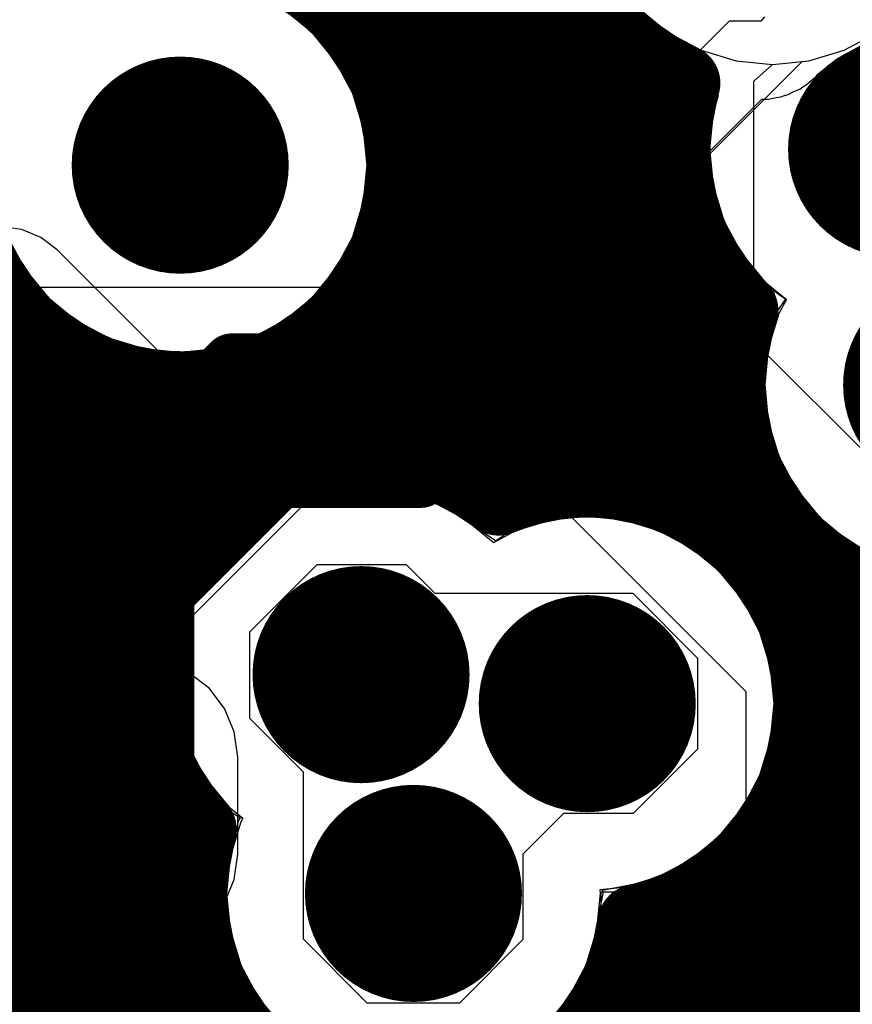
# Model space of a CAD drawing. Header units: millimetres. Extents: x 1.27 to 3.86, y 0.66 to 4.7.
# Tile 102 of 236: x 3.3391 to 3.4251, y 2.4641 to 2.5657. Entities that reach past the tile are written whole.
import ezdxf

# ---------------------------------------------------------------- set-up
doc = ezdxf.new("R2010")
doc.units = ezdxf.units.MM
doc.header["$MEASUREMENT"] = 0
for name, color, linetype in [('BottomLayer', 5, 'Continuous'), ('MidLayer1', 16, 'Continuous'), ('MidLayer2', 76, 'Continuous'), ('MidLayer3', 90, 'Continuous'), ('MidLayer4', 156, 'Continuous'), ('MidLayer5', 130, 'Continuous'), ('MidLayer6', 216, 'Continuous'), ('MultiLayer', 9, 'Continuous'), ('TopLayer', 1, 'Continuous'), ('ViaHoleLayer', 16, 'Continuous')]:
    doc.layers.add(name, color=color, linetype=linetype)

# ---------------------------------------------------------------- blocks, each defined once
blk = doc.blocks.new('FP_GRM033R6YA104KE14D_0201__0603_M_______IPC_C_176')
at = {"layer": 'TopLayer', "const_width": 0.00197}
for points in [[(-0.016, 0.00321, 1), (-0.01404, 0.00321, 1)], [(-0.00599, 0.00321, 1), (-0.00402, 0.00321, 1)], [(0.00402, 0.00321, 1), (0.00599, 0.00321, 1)], [(0.01404, 0.00321, 1), (0.016, 0.00321, 1)], [(-0.016, -0.00321, 1), (-0.01404, -0.00321, 1)], [(-0.00599, -0.00321, 1), (-0.00402, -0.00321, 1)], [(0.00402, -0.00321, 1), (0.00599, -0.00321, 1)], [(0.01404, -0.00321, 1), (0.016, -0.00321, 1)]]:
    blk.add_lwpolyline(points, format="xyb", close=True, dxfattribs=at)
at = {"layer": 'TopLayer'}
for points in [[(-0.01502, -0.00517), (-0.00501, -0.00517), (-0.01502, 0.00517), (-0.00501, 0.00517)], [(0.00501, -0.00517), (0.01502, -0.00517), (0.00501, 0.00517), (0.01502, 0.00517)], [(-0.01698, -0.00321), (-0.00304, -0.00321), (-0.01698, 0.00321), (-0.00304, 0.00321)], [(0.00304, -0.00321), (0.01698, -0.00321), (0.00304, 0.00321), (0.01698, 0.00321)]]:
    blk.add_solid(points, dxfattribs=at)
blk = doc.blocks.new('FP_CL03A105MO3NRNH_0201_IPC_C_178')
at = {"layer": 'TopLayer', "const_width": 0.00197}
for points in [[(-0.0168, 0.004, 1), (-0.01483, 0.004, 1)], [(-0.00491, 0.004, 1), (-0.00294, 0.004, 1)], [(0.00294, 0.004, 1), (0.00491, 0.004, 1)], [(0.01483, 0.004, 1), (0.0168, 0.004, 1)], [(-0.0168, -0.004, 1), (-0.01483, -0.004, 1)], [(-0.00491, -0.004, 1), (-0.00294, -0.004, 1)], [(0.00294, -0.004, 1), (0.00491, -0.004, 1)], [(0.01483, -0.004, 1), (0.0168, -0.004, 1)]]:
    blk.add_lwpolyline(points, format="xyb", close=True, dxfattribs=at)
at = {"layer": 'TopLayer'}
for points in [[(-0.01581, -0.00597), (-0.00393, -0.00597), (-0.01581, 0.00597), (-0.00393, 0.00597)], [(0.00393, -0.00597), (0.01581, -0.00597), (0.00393, 0.00597), (0.01581, 0.00597)], [(-0.01778, -0.004), (-0.00196, -0.004), (-0.01778, 0.004), (-0.00196, 0.004)], [(0.00196, -0.004), (0.01778, -0.004), (0.00196, 0.004), (0.01778, 0.004)]]:
    blk.add_solid(points, dxfattribs=at)

msp = doc.modelspace()

# ---------------------------------------------------------------- linework, layer by layer
at = {"layer": 'BottomLayer'}
for p, q in [((3.41598, 2.566), (3.4156, 2.56554)), ((3.41236, 2.56554), (3.38489, 2.53807)), ((3.4156, 2.56554), (3.41236, 2.56554)), ((3.42341, 2.56165), (3.42593, 2.563)), ((3.42151, 2.5601), (3.42341, 2.56165)), ((3.42079, 2.55943), (3.42131, 2.55984)), ((3.42131, 2.55984), (3.42151, 2.5601)), ((3.41964, 2.55855), (3.41995, 2.55879)), ((3.41995, 2.55879), (3.4203, 2.55898)), ((3.4203, 2.55898), (3.42079, 2.55943)), ((3.41639, 2.55751), (3.41704, 2.55766)), ((3.41704, 2.55766), (3.41769, 2.55775)), ((3.41769, 2.55775), (3.41806, 2.5579)), ((3.41806, 2.5579), (3.41845, 2.55799)), ((3.41845, 2.55799), (3.41903, 2.5583)), ((3.41903, 2.5583), (3.41964, 2.55855)), ((3.3906, 2.53236), (3.41572, 2.55749)), ((3.41572, 2.55749), (3.416, 2.55752)), ((3.416, 2.55752), (3.41639, 2.55751)), ((3.38489, 2.53807), (3.32351, 2.53807)), ((3.38893, 2.53108), (3.3906, 2.53236)), ((3.38489, 2.53), (3.38698, 2.53027)), ((3.38698, 2.53027), (3.38893, 2.53108)), ((3.32351, 2.53), (3.38489, 2.53)), ((3.36774, 2.51731), (3.36579, 2.5165)), ((3.36983, 2.51758), (3.36774, 2.51731)), ((3.37901, 2.51758), (3.36983, 2.51758)), ((3.3811, 2.51731), (3.37901, 2.51758)), ((3.38305, 2.5165), (3.3811, 2.51731)), ((3.36579, 2.5165), (3.36412, 2.51522)), ((3.38472, 2.51522), (3.38305, 2.5165)), ((3.36412, 2.51522), (3.35716, 2.50826)), ((3.38534, 2.5146), (3.38472, 2.51522)), ((3.40239, 2.5146), (3.38534, 2.5146)), ((3.40447, 2.51433), (3.40239, 2.5146)), ((3.40642, 2.51352), (3.40447, 2.51433)), ((3.40809, 2.51224), (3.40642, 2.51352)), ((3.41479, 2.50553), (3.40809, 2.51224)), ((3.36287, 2.50255), (3.36983, 2.50951)), ((3.36983, 2.50951), (3.37901, 2.50951)), ((3.37901, 2.50951), (3.38199, 2.50653)), ((3.35716, 2.50826), (3.35588, 2.50659)), ((3.35588, 2.50659), (3.35507, 2.50464)), ((3.38199, 2.50653), (3.40239, 2.50653)), ((3.40239, 2.50653), (3.40909, 2.49983)), ((3.41608, 2.50386), (3.41479, 2.50553)), ((3.35507, 2.50464), (3.3548, 2.50255)), ((3.41688, 2.50192), (3.41608, 2.50386)), ((3.3548, 2.50255), (3.3548, 2.49361)), ((3.36287, 2.49361), (3.36287, 2.50255)), ((3.41716, 2.49983), (3.41688, 2.50192)), ((3.40909, 2.49983), (3.40909, 2.49046)), ((3.41716, 2.49046), (3.41716, 2.49983)), ((3.3548, 2.49361), (3.35507, 2.49153)), ((3.36841, 2.48807), (3.36287, 2.49361)), ((3.35507, 2.49153), (3.35588, 2.48958)), ((3.40909, 2.49046), (3.40245, 2.48381)), ((3.41688, 2.48837), (3.41716, 2.49046)), ((3.35588, 2.48958), (3.35716, 2.48791)), ((3.35716, 2.48791), (3.36034, 2.48473)), ((3.36841, 2.47084), (3.36841, 2.48807)), ((3.41608, 2.48642), (3.41688, 2.48837)), ((3.41479, 2.48475), (3.41608, 2.48642)), ((3.36034, 2.48473), (3.36034, 2.47084)), ((3.40815, 2.47811), (3.41479, 2.48475)), ((3.39525, 2.48381), (3.39107, 2.47963)), ((3.40245, 2.48381), (3.39525, 2.48381)), ((3.39107, 2.47963), (3.39107, 2.47081)), ((3.40648, 2.47683), (3.40815, 2.47811)), ((3.40454, 2.47602), (3.40648, 2.47683)), ((3.39914, 2.47081), (3.39914, 2.47575)), ((3.39914, 2.47575), (3.40245, 2.47575)), ((3.40245, 2.47575), (3.40454, 2.47602)), ((3.36034, 2.47084), (3.36062, 2.46876)), ((3.37499, 2.46426), (3.36841, 2.47084)), ((3.39107, 2.47081), (3.38452, 2.46426)), ((3.39886, 2.46872), (3.39914, 2.47081)), ((3.36062, 2.46876), (3.36142, 2.46681)), ((3.39805, 2.46677), (3.39886, 2.46872)), ((3.36142, 2.46681), (3.3627, 2.46514)), ((3.39677, 2.4651), (3.39805, 2.46677)), ((3.3627, 2.46514), (3.36929, 2.45856)), ((3.38452, 2.46426), (3.37499, 2.46426)), ((3.39023, 2.45856), (3.39677, 2.4651))]:
    msp.add_line(p, q, dxfattribs=at)
at = {"layer": 'BottomLayer', "const_width": 0.0112}
for points in [[(3.42402, 2.55235, 1), (3.43522, 2.55235, 1)], [(3.3501, 2.5507, 1), (3.3613, 2.5507, 1)], [(3.4297, 2.52803, 1), (3.4409, 2.52803, 1)], [(3.36876, 2.49814, 1), (3.37996, 2.49814, 1)], [(3.3921, 2.49515, 1), (3.4033, 2.49515, 1)], [(3.37417, 2.47557, 1), (3.38537, 2.47557, 1)]]:
    msp.add_lwpolyline(points, format="xyb", close=True, dxfattribs=at)
at = {"layer": 'MidLayer1', "const_width": 0.008}
for points in [[(3.39, 2.51703), (3.39, 2.88517)], [(3.385, 2.51875), (3.385, 2.88074)], [(3.38, 2.52064), (3.38, 2.87827)], [(3.375, 2.56357), (3.375, 2.87626)], [(3.37, 2.56897), (3.37, 2.86945)], [(3.395, 2.51819), (3.395, 2.5725)], [(3.37397, 2.565), (3.39945, 2.565)], [(3.4, 2.51823), (3.4, 2.5644)], [(3.37695, 2.56), (3.40573, 2.56)], [(3.405, 2.51717), (3.405, 2.56042)], [(3.3785, 2.555), (3.40657, 2.555)], [(3.37889, 2.55), (3.40654, 2.55)], [(3.37819, 2.545), (3.40762, 2.545)], [(3.37628, 2.54), (3.40998, 2.54)], [(3.41, 2.51482), (3.41, 2.53997)], [(3.375, 2.52133), (3.375, 2.53783)], [(3.15808, 2.535), (3.33862, 2.535)], [(3.37278, 2.535), (3.41318, 2.535)], [(3.34, 2.19983), (3.34, 2.53362)], [(3.37, 2.52092), (3.37, 2.53243)], [(3.16371, 2.53), (3.34522, 2.53)], [(3.345, 2.43814), (3.345, 2.53011)], [(3.365, 2.51937), (3.365, 2.52945)], [(3.36617, 2.53), (3.41219, 2.53)], [(3.35, 2.44495), (3.35, 2.52821)], [(3.355, 2.51092), (3.355, 2.52751)], [(3.36, 2.51636), (3.36, 2.5279)], [(3.1668, 2.525), (3.4123, 2.525)], [(3.16842, 2.52), (3.3666, 2.52)], [(3.38213, 2.52), (3.41354, 2.52)], [(3.415, 2.5106), (3.415, 2.5168)], [(3.16888, 2.515), (3.35843, 2.515)], [(3.4097, 2.515), (3.41611, 2.515)], [(3.16825, 2.51), (3.35442, 2.51)], [(3.41552, 2.51), (3.4207, 2.51)], [(3.42, 2.50153), (3.42, 2.51059)], [(3.425, 2.1204), (3.425, 2.50724)], [(3.16643, 2.505), (3.3522, 2.505)], [(3.4187, 2.505), (3.43248, 2.505)], [(3.16305, 2.5), (3.35124, 2.5)], [(3.42038, 2.5), (3.827, 2.5)], [(3.15676, 2.495), (3.35137, 2.495)], [(3.4209, 2.495), (3.827, 2.495)], [(3.10874, 2.49), (3.35263, 2.49)], [(3.42032, 2.49), (3.827, 2.49)], [(3.42, 2.12275), (3.42, 2.48876)], [(3.10697, 2.485), (3.35524, 2.485)], [(3.355, 2.44853), (3.355, 2.48536)], [(3.41856, 2.485), (3.64072, 2.485)], [(3.10366, 2.48), (3.357, 2.48)], [(3.415, 2.12381), (3.415, 2.47969)], [(3.41527, 2.48), (3.63279, 2.48)], [(3.41, 2.12376), (3.41, 2.47548)], [(3.09754, 2.475), (3.35658, 2.475)], [(3.4092, 2.475), (3.62885, 2.475)], [(3.405, 2.12259), (3.405, 2.47313)], [(3.20133, 2.47), (3.35725, 2.47)], [(3.40229, 2.47), (3.62666, 2.47)], [(3.20772, 2.465), (3.35912, 2.465)], [(3.40043, 2.465), (3.62573, 2.465)], [(3.36, 2.45049), (3.36, 2.46343)], [(3.4, 2.12012), (3.4, 2.46421)]]:
    msp.add_lwpolyline(points, dxfattribs=at)
for points in [[(3.40744, 2.55916, -1.844719), (3.44002, 2.58038)], [(3.33397, 2.55884, -1.750161), (3.36841, 2.57914)], [(3.36693, 2.571, -0.27277), (3.3789, 2.5507)], [(3.3789, 2.5507, -1.197473), (3.33397, 2.55884)], [(3.41342, 2.53574, -0.281015), (3.40744, 2.55916)], [(3.44982, 2.50993, -0.754586), (3.41342, 2.53574)], [(3.35753, 2.48217, -0.926591), (3.38857, 2.51648)], [(3.38857, 2.51648, -0.538226), (3.4209, 2.49515)], [(3.4209, 2.49515, -0.351021), (3.40277, 2.47251)], [(3.40277, 2.47251, -1.081311), (3.35753, 2.48217)]]:
    msp.add_lwpolyline(points, format="xyb", dxfattribs=at)
at = {"layer": 'MidLayer1'}
for points, const_width in [([(3.368, 2.56897, 1), (3.372, 2.56897, 1)], 0.004), ([(3.37197, 2.565, 1), (3.37597, 2.565, 1)], 0.004), ([(3.39745, 2.565, 1), (3.40145, 2.565, 1)], 0.004), ([(3.398, 2.5644, 1), (3.402, 2.5644, 1)], 0.004), ([(3.373, 2.56357, 1), (3.377, 2.56357, 1)], 0.004), ([(3.37495, 2.56, 1), (3.37895, 2.56, 1)], 0.004), ([(3.403, 2.56042, 1), (3.407, 2.56042, 1)], 0.004), ([(3.40373, 2.56, 1), (3.40773, 2.56, 1)], 0.004), ([(3.40544, 2.55916, 1), (3.40944, 2.55916, 1)], 0.004), ([(3.40544, 2.55916, 1), (3.40944, 2.55916, 1)], 0.004), ([(3.42402, 2.55235, 1), (3.43522, 2.55235, 1)], 0.0112), ([(3.3501, 2.5507, 1), (3.3613, 2.5507, 1)], 0.0112), ([(3.3765, 2.555, 1), (3.3805, 2.555, 1)], 0.004), ([(3.40457, 2.555, 1), (3.40857, 2.555, 1)], 0.004), ([(3.3769, 2.5507, 1), (3.3809, 2.5507, 1)], 0.004), ([(3.3769, 2.5507, 1), (3.3809, 2.5507, 1)], 0.004), ([(3.37689, 2.55, 1), (3.38089, 2.55, 1)], 0.004), ([(3.40454, 2.55, 1), (3.40854, 2.55, 1)], 0.004), ([(3.37619, 2.545, 1), (3.38019, 2.545, 1)], 0.004), ([(3.40562, 2.545, 1), (3.40962, 2.545, 1)], 0.004), ([(3.37428, 2.54, 1), (3.37828, 2.54, 1)], 0.004), ([(3.40798, 2.54, 1), (3.41198, 2.54, 1)], 0.004), ([(3.408, 2.53997, 1), (3.412, 2.53997, 1)], 0.004), ([(3.373, 2.53783, 1), (3.377, 2.53783, 1)], 0.004), ([(3.41142, 2.53574, 1), (3.41542, 2.53574, 1)], 0.004), ([(3.41142, 2.53574, 1), (3.41542, 2.53574, 1)], 0.004), ([(3.33662, 2.535, 1), (3.34062, 2.535, 1)], 0.004), ([(3.37078, 2.535, 1), (3.37478, 2.535, 1)], 0.004), ([(3.41118, 2.535, 1), (3.41518, 2.535, 1)], 0.004), ([(3.4297, 2.52803, 1), (3.4409, 2.52803, 1)], 0.0112), ([(3.338, 2.53362, 1), (3.342, 2.53362, 1)], 0.004), ([(3.368, 2.53243, 1), (3.372, 2.53243, 1)], 0.004), ([(3.343, 2.53011, 1), (3.347, 2.53011, 1)], 0.004), ([(3.34322, 2.53, 1), (3.34722, 2.53, 1)], 0.004), ([(3.363, 2.52945, 1), (3.367, 2.52945, 1)], 0.004), ([(3.36417, 2.53, 1), (3.36817, 2.53, 1)], 0.004), ([(3.41019, 2.53, 1), (3.41419, 2.53, 1)], 0.004), ([(3.348, 2.52821, 1), (3.352, 2.52821, 1)], 0.004), ([(3.353, 2.52751, 1), (3.357, 2.52751, 1)], 0.004), ([(3.358, 2.5279, 1), (3.362, 2.5279, 1)], 0.004), ([(3.4103, 2.525, 1), (3.4143, 2.525, 1)], 0.004), ([(3.373, 2.52133, 1), (3.377, 2.52133, 1)], 0.004), ([(3.368, 2.52092, 1), (3.372, 2.52092, 1)], 0.004), ([(3.378, 2.52064, 1), (3.382, 2.52064, 1)], 0.004), ([(3.363, 2.51937, 1), (3.367, 2.51937, 1)], 0.004), ([(3.3646, 2.52, 1), (3.3686, 2.52, 1)], 0.004), ([(3.38013, 2.52, 1), (3.38413, 2.52, 1)], 0.004), ([(3.41154, 2.52, 1), (3.41554, 2.52, 1)], 0.004), ([(3.383, 2.51875, 1), (3.387, 2.51875, 1)], 0.004), ([(3.393, 2.51819, 1), (3.397, 2.51819, 1)], 0.004), ([(3.398, 2.51823, 1), (3.402, 2.51823, 1)], 0.004), ([(3.403, 2.51717, 1), (3.407, 2.51717, 1)], 0.004), ([(3.358, 2.51636, 1), (3.362, 2.51636, 1)], 0.004), ([(3.38657, 2.51648, 1), (3.39057, 2.51648, 1)], 0.004), ([(3.38657, 2.51648, 1), (3.39057, 2.51648, 1)], 0.004), ([(3.388, 2.51703, 1), (3.392, 2.51703, 1)], 0.004), ([(3.413, 2.5168, 1), (3.417, 2.5168, 1)], 0.004), ([(3.35643, 2.515, 1), (3.36043, 2.515, 1)], 0.004), ([(3.4077, 2.515, 1), (3.4117, 2.515, 1)], 0.004), ([(3.408, 2.51482, 1), (3.412, 2.51482, 1)], 0.004), ([(3.41411, 2.515, 1), (3.41811, 2.515, 1)], 0.004), ([(3.35242, 2.51, 1), (3.35642, 2.51, 1)], 0.004), ([(3.353, 2.51092, 1), (3.357, 2.51092, 1)], 0.004), ([(3.413, 2.5106, 1), (3.417, 2.5106, 1)], 0.004), ([(3.41352, 2.51, 1), (3.41752, 2.51, 1)], 0.004), ([(3.418, 2.51059, 1), (3.422, 2.51059, 1)], 0.004), ([(3.4187, 2.51, 1), (3.4227, 2.51, 1)], 0.004), ([(3.423, 2.50724, 1), (3.427, 2.50724, 1)], 0.004), ([(3.3502, 2.505, 1), (3.3542, 2.505, 1)], 0.004), ([(3.36876, 2.49814, 1), (3.37996, 2.49814, 1)], 0.0112), ([(3.4167, 2.505, 1), (3.4207, 2.505, 1)], 0.004), ([(3.3921, 2.49515, 1), (3.4033, 2.49515, 1)], 0.0112), ([(3.418, 2.50153, 1), (3.422, 2.50153, 1)], 0.004), ([(3.34924, 2.5, 1), (3.35324, 2.5, 1)], 0.004), ([(3.41838, 2.5, 1), (3.42238, 2.5, 1)], 0.004), ([(3.34937, 2.495, 1), (3.35337, 2.495, 1)], 0.004), ([(3.4189, 2.49515, 1), (3.4229, 2.49515, 1)], 0.004), ([(3.4189, 2.49515, 1), (3.4229, 2.49515, 1)], 0.004), ([(3.4189, 2.495, 1), (3.4229, 2.495, 1)], 0.004), ([(3.35064, 2.49, 1), (3.35464, 2.49, 1)], 0.004), ([(3.41832, 2.49, 1), (3.42232, 2.49, 1)], 0.004), ([(3.418, 2.48876, 1), (3.422, 2.48876, 1)], 0.004), ([(3.353, 2.48536, 1), (3.357, 2.48536, 1)], 0.004), ([(3.35324, 2.485, 1), (3.35724, 2.485, 1)], 0.004), ([(3.41656, 2.485, 1), (3.42056, 2.485, 1)], 0.004), ([(3.37417, 2.47557, 1), (3.38537, 2.47557, 1)], 0.0112), ([(3.35553, 2.48217, 1), (3.35953, 2.48217, 1)], 0.004), ([(3.35553, 2.48217, 1), (3.35953, 2.48217, 1)], 0.004), ([(3.355, 2.48, 1), (3.359, 2.48, 1)], 0.004), ([(3.413, 2.47969, 1), (3.417, 2.47969, 1)], 0.004), ([(3.41327, 2.48, 1), (3.41727, 2.48, 1)], 0.004), ([(3.408, 2.47548, 1), (3.412, 2.47548, 1)], 0.004), ([(3.35458, 2.475, 1), (3.35858, 2.475, 1)], 0.004), ([(3.4072, 2.475, 1), (3.4112, 2.475, 1)], 0.004), ([(3.40077, 2.47251, 1), (3.40477, 2.47251, 1)], 0.004), ([(3.40077, 2.47251, 1), (3.40477, 2.47251, 1)], 0.004), ([(3.403, 2.47313, 1), (3.407, 2.47313, 1)], 0.004), ([(3.35525, 2.47, 1), (3.35925, 2.47, 1)], 0.004), ([(3.40029, 2.47, 1), (3.40429, 2.47, 1)], 0.004), ([(3.35712, 2.465, 1), (3.36112, 2.465, 1)], 0.004), ([(3.39843, 2.465, 1), (3.40243, 2.465, 1)], 0.004), ([(3.358, 2.46343, 1), (3.362, 2.46343, 1)], 0.004), ([(3.398, 2.46421, 1), (3.402, 2.46421, 1)], 0.004)]:
    msp.add_lwpolyline(points, format="xyb", close=True, dxfattribs=dict(at, const_width=const_width))
at = {"layer": 'MidLayer2'}
for p, q in [((3.36934, 2.56434), (3.36642, 2.56674)), ((3.40318, 2.56674), (3.4061, 2.56434)), ((3.37174, 2.56142), (3.36934, 2.56434)), ((3.4061, 2.56434), (3.40944, 2.56256)), ((3.4242, 2.56256), (3.42754, 2.56434)), ((3.40944, 2.56256), (3.41306, 2.56146)), ((3.42058, 2.56146), (3.4242, 2.56256)), ((3.37352, 2.55808), (3.37174, 2.56142)), ((3.41306, 2.56146), (3.41682, 2.56109)), ((3.41682, 2.56109), (3.42058, 2.56146)), ((3.37462, 2.55446), (3.37352, 2.55808)), ((3.37499, 2.5507), (3.37462, 2.55446)), ((3.37462, 2.54694), (3.37499, 2.5507)), ((3.37352, 2.54332), (3.37462, 2.54694)), ((3.37174, 2.53998), (3.37352, 2.54332)), ((3.3386, 2.54195), (3.33966, 2.53998)), ((3.33966, 2.53998), (3.34206, 2.53706)), ((3.36934, 2.53706), (3.37174, 2.53998)), ((3.34206, 2.53706), (3.34498, 2.53466)), ((3.36642, 2.53466), (3.36934, 2.53706)), ((3.34498, 2.53466), (3.34831, 2.53288)), ((3.36308, 2.53288), (3.36642, 2.53466)), ((3.34831, 2.53288), (3.35193, 2.53178)), ((3.35946, 2.53178), (3.36308, 2.53288)), ((3.35193, 2.53178), (3.3557, 2.53141)), ((3.3557, 2.53141), (3.35946, 2.53178)), ((3.3706, 2.51706), (3.36698, 2.51596)), ((3.37436, 2.51743), (3.3706, 2.51706)), ((3.37812, 2.51706), (3.37436, 2.51743)), ((3.38174, 2.51596), (3.37812, 2.51706)), ((3.36698, 2.51596), (3.36364, 2.51418)), ((3.38508, 2.51418), (3.38174, 2.51596)), ((3.36364, 2.51418), (3.36072, 2.51178)), ((3.388, 2.51178), (3.38508, 2.51418)), ((3.39393, 2.51407), (3.39031, 2.51297)), ((3.3977, 2.51444), (3.39393, 2.51407)), ((3.40146, 2.51407), (3.3977, 2.51444)), ((3.40508, 2.51297), (3.40146, 2.51407)), ((3.39031, 2.51297), (3.38803, 2.51175)), ((3.40842, 2.51119), (3.40508, 2.51297)), ((3.36072, 2.51178), (3.35832, 2.50886)), ((3.38803, 2.51175), (3.388, 2.51178)), ((3.41134, 2.50879), (3.40842, 2.51119)), ((3.35832, 2.50886), (3.35654, 2.50552)), ((3.41374, 2.50586), (3.41134, 2.50879)), ((3.41552, 2.50253), (3.41374, 2.50586)), ((3.35654, 2.50552), (3.35544, 2.5019)), ((3.35544, 2.5019), (3.35507, 2.49814)), ((3.41662, 2.49891), (3.41552, 2.50253)), ((3.41699, 2.49515), (3.41662, 2.49891)), ((3.35507, 2.49814), (3.35544, 2.49437)), ((3.41662, 2.49138), (3.41699, 2.49515)), ((3.35544, 2.49437), (3.35654, 2.49075)), ((3.35654, 2.49075), (3.35832, 2.48742)), ((3.41552, 2.48776), (3.41662, 2.49138)), ((3.41374, 2.48443), (3.41552, 2.48776)), ((3.35832, 2.48742), (3.36072, 2.4845)), ((3.36072, 2.4845), (3.36215, 2.48332)), ((3.41134, 2.4815), (3.41374, 2.48443)), ((3.36195, 2.48295), (3.36085, 2.47933)), ((3.36215, 2.48332), (3.36195, 2.48295)), ((3.40842, 2.4791), (3.41134, 2.4815)), ((3.36085, 2.47933), (3.36048, 2.47557)), ((3.40508, 2.47732), (3.40842, 2.4791)), ((3.40146, 2.47622), (3.40508, 2.47732)), ((3.36048, 2.47557), (3.36085, 2.4718)), ((3.3987, 2.4718), (3.39907, 2.47557)), ((3.39902, 2.47598), (3.40146, 2.47622)), ((3.39907, 2.47557), (3.39902, 2.47598)), ((3.36085, 2.4718), (3.36195, 2.46818)), ((3.3976, 2.46818), (3.3987, 2.4718)), ((3.36195, 2.46818), (3.36373, 2.46485)), ((3.39581, 2.46485), (3.3976, 2.46818)), ((3.36373, 2.46485), (3.36613, 2.46193)), ((3.39342, 2.46193), (3.39581, 2.46485))]:
    msp.add_line(p, q, dxfattribs=at)
at = {"layer": 'MidLayer2', "const_width": 0.0112}
for points in [[(3.42402, 2.55235, 1), (3.43522, 2.55235, 1)], [(3.3501, 2.5507, 1), (3.3613, 2.5507, 1)], [(3.4297, 2.52803, 1), (3.4409, 2.52803, 1)], [(3.36876, 2.49814, 1), (3.37996, 2.49814, 1)], [(3.3921, 2.49515, 1), (3.4033, 2.49515, 1)], [(3.37417, 2.47557, 1), (3.38537, 2.47557, 1)]]:
    msp.add_lwpolyline(points, format="xyb", close=True, dxfattribs=at)
at = {"layer": 'MidLayer3'}
for p, q in [((3.37403, 2.55641), (3.37403, 2.58643)), ((3.40318, 2.56674), (3.4061, 2.56434)), ((3.4061, 2.56434), (3.40944, 2.56256)), ((3.40944, 2.56256), (3.41122, 2.55784)), ((3.41122, 2.55784), (3.4107, 2.55612)), ((3.37462, 2.55446), (3.37403, 2.55641)), ((3.4107, 2.55612), (3.41033, 2.55235)), ((3.37499, 2.5507), (3.37462, 2.55446)), ((3.41033, 2.55235), (3.4107, 2.54859)), ((3.37462, 2.54694), (3.37499, 2.5507)), ((3.4107, 2.54859), (3.4118, 2.54497)), ((3.37403, 2.54499), (3.37462, 2.54694)), ((3.37403, 2.52128), (3.37403, 2.54499)), ((3.4118, 2.54497), (3.41358, 2.54164)), ((3.33787, 2.54332), (3.33966, 2.53998)), ((3.41358, 2.54164), (3.41598, 2.53871)), ((3.33966, 2.53998), (3.33974, 2.53988)), ((3.33974, 2.53988), (3.33974, 2.51722)), ((3.41598, 2.53871), (3.41825, 2.53685)), ((3.41825, 2.53685), (3.41748, 2.53541)), ((3.41748, 2.53541), (3.41638, 2.53179)), ((3.41638, 2.53179), (3.41601, 2.52803)), ((3.41601, 2.52803), (3.41638, 2.52426)), ((3.41638, 2.52426), (3.41748, 2.52064)), ((3.33542, 2.48267), (3.37403, 2.52128)), ((3.41748, 2.52064), (3.41926, 2.51731)), ((3.33974, 2.51722), (3.32253, 2.50001)), ((3.41926, 2.51731), (3.42166, 2.51439)), ((3.42166, 2.51439), (3.42459, 2.51199)), ((3.42459, 2.51199), (3.42792, 2.5102))]:
    msp.add_line(p, q, dxfattribs=at)
at = {"layer": 'MidLayer3', "const_width": 0.0112}
for points in [[(3.42402, 2.55235, 1), (3.43522, 2.55235, 1)], [(3.3501, 2.5507, 1), (3.3613, 2.5507, 1)], [(3.4297, 2.52803, 1), (3.4409, 2.52803, 1)], [(3.36876, 2.49814, 1), (3.37996, 2.49814, 1)], [(3.3921, 2.49515, 1), (3.4033, 2.49515, 1)], [(3.37417, 2.47557, 1), (3.38537, 2.47557, 1)]]:
    msp.add_lwpolyline(points, format="xyb", close=True, dxfattribs=at)
at = {"layer": 'MidLayer4'}
for p, q in [((3.36954, 2.56454), (3.36319, 2.56879)), ((3.40298, 2.56654), (3.40933, 2.56229)), ((3.37378, 2.55819), (3.36954, 2.56454)), ((3.40933, 2.56229), (3.41105, 2.55741)), ((3.37527, 2.5507), (3.37378, 2.55819)), ((3.41105, 2.55741), (3.41004, 2.55235)), ((3.41004, 2.55235), (3.41153, 2.54486)), ((3.37378, 2.54321), (3.37527, 2.5507)), ((3.41153, 2.54486), (3.41578, 2.53851)), ((3.33761, 2.54321), (3.34186, 2.53686)), ((3.36954, 2.53686), (3.37378, 2.54321)), ((3.41578, 2.53851), (3.41816, 2.53692)), ((3.34186, 2.53686), (3.34821, 2.53261)), ((3.36319, 2.53261), (3.36954, 2.53686)), ((3.41816, 2.53692), (3.41722, 2.53552)), ((3.41722, 2.53552), (3.41573, 2.52803)), ((3.34821, 2.53261), (3.3557, 2.53112)), ((3.3557, 2.53112), (3.36319, 2.53261)), ((3.41573, 2.52803), (3.41722, 2.52054)), ((3.41722, 2.52054), (3.42146, 2.51419)), ((3.37436, 2.51771), (3.36687, 2.51622)), ((3.38185, 2.51622), (3.37436, 2.51771)), ((3.36687, 2.51622), (3.36052, 2.51198)), ((3.3882, 2.51198), (3.38185, 2.51622)), ((3.3977, 2.51472), (3.39021, 2.51323)), ((3.40519, 2.51323), (3.3977, 2.51472)), ((3.42146, 2.51419), (3.42781, 2.50994)), ((3.39021, 2.51323), (3.38824, 2.51192)), ((3.41154, 2.50899), (3.40519, 2.51323)), ((3.36052, 2.51198), (3.35627, 2.50563)), ((3.38824, 2.51192), (3.3882, 2.51198)), ((3.41578, 2.50264), (3.41154, 2.50899)), ((3.35627, 2.50563), (3.35478, 2.49814)), ((3.41727, 2.49515), (3.41578, 2.50264)), ((3.35478, 2.49814), (3.35627, 2.49065)), ((3.41578, 2.48765), (3.41727, 2.49515)), ((3.35627, 2.49065), (3.36052, 2.4843)), ((3.41154, 2.4813), (3.41578, 2.48765)), ((3.36052, 2.4843), (3.3619, 2.48337)), ((3.36169, 2.48306), (3.3602, 2.47557)), ((3.3619, 2.48337), (3.36169, 2.48306)), ((3.40519, 2.47706), (3.41154, 2.4813)), ((3.39929, 2.47589), (3.40519, 2.47706)), ((3.3602, 2.47557), (3.36169, 2.46808)), ((3.39786, 2.46808), (3.39935, 2.47557)), ((3.39935, 2.47557), (3.39929, 2.47589)), ((3.36169, 2.46808), (3.36593, 2.46173)), ((3.39362, 2.46173), (3.39786, 2.46808))]:
    msp.add_line(p, q, dxfattribs=at)
at = {"layer": 'MidLayer4', "const_width": 0.0112}
for points in [[(3.42402, 2.55235, 1), (3.43522, 2.55235, 1)], [(3.3501, 2.5507, 1), (3.3613, 2.5507, 1)], [(3.4297, 2.52803, 1), (3.4409, 2.52803, 1)], [(3.36876, 2.49814, 1), (3.37996, 2.49814, 1)], [(3.3921, 2.49515, 1), (3.4033, 2.49515, 1)], [(3.37417, 2.47557, 1), (3.38537, 2.47557, 1)]]:
    msp.add_lwpolyline(points, format="xyb", close=True, dxfattribs=at)
at = {"layer": 'MidLayer5'}
for p, q in [((3.39197, 2.63223), (3.39197, 2.5444)), ((3.36934, 2.56434), (3.36642, 2.56674)), ((3.37174, 2.56142), (3.36934, 2.56434)), ((3.4242, 2.56256), (3.42754, 2.56434)), ((3.42058, 2.56146), (3.4242, 2.56256)), ((3.37352, 2.55808), (3.37174, 2.56142)), ((3.39904, 2.54054), (3.41988, 2.56139)), ((3.41988, 2.56139), (3.42058, 2.56146)), ((3.37462, 2.55446), (3.37352, 2.55808)), ((3.37499, 2.5507), (3.37462, 2.55446)), ((3.37462, 2.54694), (3.37499, 2.5507)), ((3.37352, 2.54332), (3.37462, 2.54694)), ((3.39197, 2.5444), (3.32496, 2.47738)), ((3.33787, 2.54332), (3.33966, 2.53998)), ((3.37174, 2.53998), (3.37352, 2.54332)), ((3.39896, 2.54036), (3.39904, 2.54054)), ((3.33966, 2.53998), (3.34206, 2.53706)), ((3.36934, 2.53706), (3.37174, 2.53998)), ((3.39768, 2.53869), (3.39896, 2.54036)), ((3.37974, 2.52075), (3.39768, 2.53869)), ((3.34206, 2.53706), (3.34498, 2.53466)), ((3.36642, 2.53466), (3.36934, 2.53706)), ((3.34498, 2.53466), (3.34831, 2.53288)), ((3.36308, 2.53288), (3.36642, 2.53466)), ((3.34831, 2.53288), (3.35193, 2.53178)), ((3.35946, 2.53178), (3.36308, 2.53288)), ((3.35193, 2.53178), (3.3557, 2.53141)), ((3.3557, 2.53141), (3.35946, 2.53178)), ((3.38087, 2.51623), (3.37974, 2.52075)), ((3.38174, 2.51596), (3.38087, 2.51623)), ((3.38508, 2.51418), (3.38174, 2.51596)), ((3.388, 2.51178), (3.38508, 2.51418)), ((3.39393, 2.51407), (3.39031, 2.51297)), ((3.3977, 2.51444), (3.39393, 2.51407)), ((3.40146, 2.51407), (3.3977, 2.51444)), ((3.40508, 2.51297), (3.40146, 2.51407)), ((3.39031, 2.51297), (3.38803, 2.51175)), ((3.40842, 2.51119), (3.40508, 2.51297)), ((3.38803, 2.51175), (3.388, 2.51178)), ((3.41134, 2.50879), (3.40842, 2.51119)), ((3.41374, 2.50586), (3.41134, 2.50879)), ((3.41552, 2.50253), (3.41374, 2.50586)), ((3.41662, 2.49891), (3.41552, 2.50253)), ((3.41699, 2.49515), (3.41662, 2.49891)), ((3.41662, 2.49138), (3.41699, 2.49515)), ((3.33303, 2.47404), (3.35175, 2.49276)), ((3.35175, 2.49276), (3.35627, 2.49162)), ((3.35627, 2.49162), (3.35654, 2.49075)), ((3.35654, 2.49075), (3.35832, 2.48742)), ((3.41552, 2.48776), (3.41662, 2.49138)), ((3.41374, 2.48443), (3.41552, 2.48776)), ((3.35832, 2.48742), (3.36072, 2.4845)), ((3.36072, 2.4845), (3.36215, 2.48332)), ((3.41134, 2.4815), (3.41374, 2.48443)), ((3.36195, 2.48295), (3.36085, 2.47933)), ((3.36215, 2.48332), (3.36195, 2.48295)), ((3.40842, 2.4791), (3.41134, 2.4815)), ((3.36085, 2.47933), (3.36048, 2.47557)), ((3.40508, 2.47732), (3.40842, 2.4791)), ((3.40146, 2.47622), (3.40508, 2.47732)), ((3.36048, 2.47557), (3.36085, 2.4718)), ((3.3987, 2.4718), (3.39907, 2.47557)), ((3.39902, 2.47598), (3.40146, 2.47622)), ((3.39907, 2.47557), (3.39902, 2.47598)), ((3.36085, 2.4718), (3.36195, 2.46818)), ((3.3976, 2.46818), (3.3987, 2.4718)), ((3.36195, 2.46818), (3.36373, 2.46485)), ((3.39581, 2.46485), (3.3976, 2.46818)), ((3.36373, 2.46485), (3.36613, 2.46193)), ((3.39342, 2.46193), (3.39581, 2.46485))]:
    msp.add_line(p, q, dxfattribs=at)
at = {"layer": 'MidLayer5', "const_width": 0.0112}
for points in [[(3.42402, 2.55235, 1), (3.43522, 2.55235, 1)], [(3.3501, 2.5507, 1), (3.3613, 2.5507, 1)], [(3.4297, 2.52803, 1), (3.4409, 2.52803, 1)], [(3.36876, 2.49814, 1), (3.37996, 2.49814, 1)], [(3.3921, 2.49515, 1), (3.4033, 2.49515, 1)], [(3.37417, 2.47557, 1), (3.38537, 2.47557, 1)]]:
    msp.add_lwpolyline(points, format="xyb", close=True, dxfattribs=at)
at = {"layer": 'MidLayer6', "const_width": 0.006}
for points in [[(3.38354, 2.54104), (3.38354, 2.60842)], [(3.39644, 2.53427), (3.39644, 2.60114)], [(3.37284, 2.53034), (3.38354, 2.54104)], [(3.38051, 2.51834), (3.39644, 2.53427)], [(3.34216, 2.51148), (3.36102, 2.53034)], [(3.36102, 2.53034), (3.37284, 2.53034)], [(3.35416, 2.50651), (3.36599, 2.51834)], [(3.36599, 2.51834), (3.38051, 2.51834)], [(3.34216, 2.47569), (3.34216, 2.51148)], [(3.35416, 2.47072), (3.35416, 2.50651)], [(3.26383, 2.39735), (3.34216, 2.47569)], [(3.28582, 2.40238), (3.35416, 2.47072)]]:
    msp.add_lwpolyline(points, dxfattribs=at)
at = {"layer": 'MidLayer6'}
for points, const_width in [([(3.42402, 2.55235, 1), (3.43522, 2.55235, 1)], 0.0112), ([(3.3501, 2.5507, 1), (3.3613, 2.5507, 1)], 0.0112), ([(3.38204, 2.54104, 1), (3.38504, 2.54104, 1)], 0.003), ([(3.38204, 2.54104, 1), (3.38504, 2.54104, 1)], 0.003), ([(3.4297, 2.52803, 1), (3.4409, 2.52803, 1)], 0.0112), ([(3.39494, 2.53427, 1), (3.39794, 2.53427, 1)], 0.003), ([(3.39494, 2.53427, 1), (3.39794, 2.53427, 1)], 0.003), ([(3.35952, 2.53034, 1), (3.36252, 2.53034, 1)], 0.003), ([(3.35952, 2.53034, 1), (3.36252, 2.53034, 1)], 0.003), ([(3.37134, 2.53034, 1), (3.37434, 2.53034, 1)], 0.003), ([(3.37134, 2.53034, 1), (3.37434, 2.53034, 1)], 0.003), ([(3.36449, 2.51834, 1), (3.36749, 2.51834, 1)], 0.003), ([(3.36449, 2.51834, 1), (3.36749, 2.51834, 1)], 0.003), ([(3.37901, 2.51834, 1), (3.38201, 2.51834, 1)], 0.003), ([(3.37901, 2.51834, 1), (3.38201, 2.51834, 1)], 0.003), ([(3.34066, 2.51148, 1), (3.34366, 2.51148, 1)], 0.003), ([(3.34066, 2.51148, 1), (3.34366, 2.51148, 1)], 0.003), ([(3.35266, 2.50651, 1), (3.35566, 2.50651, 1)], 0.003), ([(3.35266, 2.50651, 1), (3.35566, 2.50651, 1)], 0.003), ([(3.36876, 2.49814, 1), (3.37996, 2.49814, 1)], 0.0112), ([(3.3921, 2.49515, 1), (3.4033, 2.49515, 1)], 0.0112), ([(3.37417, 2.47557, 1), (3.38537, 2.47557, 1)], 0.0112), ([(3.34066, 2.47569, 1), (3.34366, 2.47569, 1)], 0.003), ([(3.34066, 2.47569, 1), (3.34366, 2.47569, 1)], 0.003), ([(3.35266, 2.47072, 1), (3.35566, 2.47072, 1)], 0.003), ([(3.35266, 2.47072, 1), (3.35566, 2.47072, 1)], 0.003)]:
    msp.add_lwpolyline(points, format="xyb", close=True, dxfattribs=dict(at, const_width=const_width))
at = {"layer": 'MultiLayer', "const_width": 0.0112}
for points in [[(3.42402, 2.55235, 1), (3.43522, 2.55235, 1)], [(3.3501, 2.5507, 1), (3.3613, 2.5507, 1)], [(3.4297, 2.52803, 1), (3.4409, 2.52803, 1)], [(3.36876, 2.49814, 1), (3.37996, 2.49814, 1)], [(3.3921, 2.49515, 1), (3.4033, 2.49515, 1)], [(3.37417, 2.47557, 1), (3.38537, 2.47557, 1)]]:
    msp.add_lwpolyline(points, format="xyb", close=True, dxfattribs=at)
at = {"layer": 'TopLayer'}
for p, q in [((3.38286, 2.56658), (3.38286, 2.5609)), ((3.4242, 2.56256), (3.42754, 2.56434)), ((3.42058, 2.56146), (3.4242, 2.56256)), ((3.38286, 2.5609), (3.37811, 2.55615)), ((3.4149, 2.55935), (3.41682, 2.56109)), ((3.41682, 2.56109), (3.42058, 2.56146)), ((3.4149, 2.53251), (3.4149, 2.55935)), ((3.37811, 2.55615), (3.37811, 2.54465)), ((3.37811, 2.54465), (3.36307, 2.52961)), ((3.33937, 2.54405), (3.33728, 2.54432)), ((3.34131, 2.54324), (3.33937, 2.54405)), ((3.34299, 2.54196), (3.34131, 2.54324)), ((3.35534, 2.52961), (3.34299, 2.54196)), ((3.33728, 2.53626), (3.352, 2.52154)), ((3.43194, 2.51547), (3.4149, 2.53251)), ((3.36307, 2.52961), (3.35534, 2.52961)), ((3.352, 2.52154), (3.38893, 2.52154)), ((3.38893, 2.52154), (3.41405, 2.49641)), ((3.3401, 2.4983), (3.33241, 2.50599)), ((3.34256, 2.49933), (3.34014, 2.49833)), ((3.34516, 2.49968), (3.34256, 2.49933)), ((3.35157, 2.49968), (3.34516, 2.49968)), ((3.35418, 2.49933), (3.35157, 2.49968)), ((3.3566, 2.49833), (3.35418, 2.49933)), ((3.34014, 2.49833), (3.3401, 2.4983)), ((3.35868, 2.49673), (3.3566, 2.49833)), ((3.36028, 2.49465), (3.35868, 2.49673)), ((3.41405, 2.49641), (3.41405, 2.47246)), ((3.36128, 2.49223), (3.36028, 2.49465)), ((3.36163, 2.48963), (3.36128, 2.49223)), ((3.36163, 2.47962), (3.36163, 2.48963)), ((3.36128, 2.47701), (3.36163, 2.47962)), ((3.36028, 2.47459), (3.36128, 2.47701)), ((3.35871, 2.47254), (3.36028, 2.47459)), ((3.35871, 2.46922), (3.35871, 2.47254)), ((3.41405, 2.47246), (3.40497, 2.46338)), ((3.33152, 2.47218), (3.34699, 2.45672)), ((3.36455, 2.46338), (3.35871, 2.46922))]:
    msp.add_line(p, q, dxfattribs=at)
at = {"layer": 'TopLayer', "const_width": 0.01}
for points in [[(3.39692, 2.53202), (3.39692, 2.56064)], [(3.39692, 2.53202), (3.4449, 2.48404)], [(3.31821, 2.50172), (3.3353, 2.48462)], [(3.3353, 2.48462), (3.34837, 2.48462)]]:
    msp.add_lwpolyline(points, dxfattribs=at)
at = {"layer": 'TopLayer'}
for points, const_width in [([(3.39442, 2.56064, 1), (3.39942, 2.56064, 1)], 0.005), ([(3.42402, 2.55235, 1), (3.43522, 2.55235, 1)], 0.0112), ([(3.3501, 2.5507, 1), (3.3613, 2.5507, 1)], 0.0112), ([(3.4297, 2.52803, 1), (3.4409, 2.52803, 1)], 0.0112), ([(3.39442, 2.53202, 1), (3.39942, 2.53202, 1)], 0.005), ([(3.39442, 2.53202, 1), (3.39942, 2.53202, 1)], 0.005), ([(3.36876, 2.49814, 1), (3.37996, 2.49814, 1)], 0.0112), ([(3.3921, 2.49515, 1), (3.4033, 2.49515, 1)], 0.0112), ([(3.3328, 2.48462, 1), (3.3378, 2.48462, 1)], 0.005), ([(3.3328, 2.48462, 1), (3.3378, 2.48462, 1)], 0.005), ([(3.34587, 2.48462, 1), (3.35087, 2.48462, 1)], 0.005), ([(3.37417, 2.47557, 1), (3.38537, 2.47557, 1)], 0.0112)]:
    msp.add_lwpolyline(points, format="xyb", close=True, dxfattribs=dict(at, const_width=const_width))
at = {"layer": 'ViaHoleLayer', "const_width": 0.0061}
for points in [[(3.42657, 2.55235, 1), (3.43267, 2.55235, 1)], [(3.35265, 2.5507, 1), (3.35875, 2.5507, 1)], [(3.37131, 2.49814, 1), (3.37741, 2.49814, 1)], [(3.39465, 2.49515, 1), (3.40075, 2.49515, 1)], [(3.37672, 2.47557, 1), (3.38282, 2.47557, 1)]]:
    msp.add_lwpolyline(points, format="xyb", close=True, dxfattribs=at)

# ---------------------------------------------------------------- block references
at = {"rotation": 270}
for name, p in [('FP_CL03A105MO3NRNH_0201_IPC_C_178', (3.39692, 2.57051)), ('FP_GRM033R6YA104KE14D_0201__0603_M_______IPC_C_176', (3.34837, 2.49463))]:
    msp.add_blockref(name, p, dxfattribs=at)

doc.saveas('drawing.dxf')
